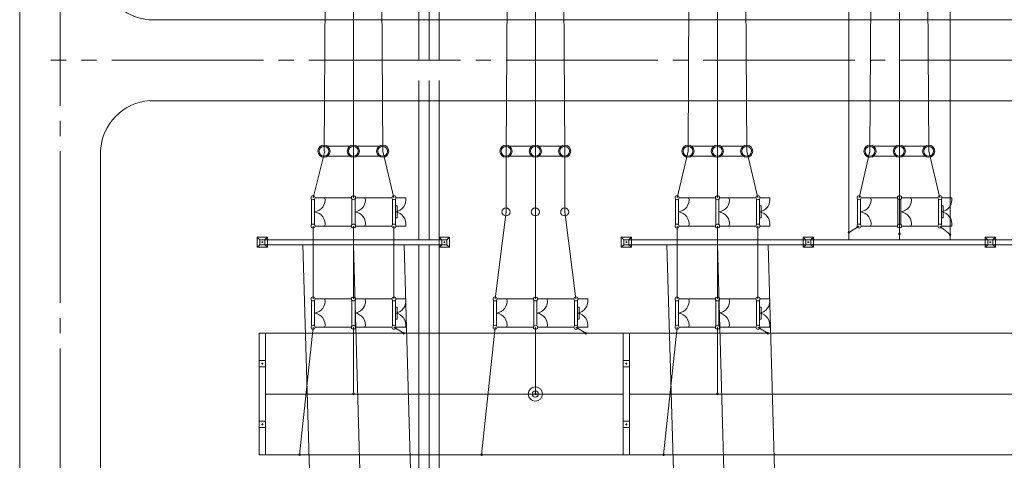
# Model space of a CAD drawing. Header units: millimetres. Extents: x 0 to 594, y 0 to 420.
# Tile 5 of 23: x 57 to 154, y 134 to 178. Entities that reach past the tile are written whole.
import ezdxf

# ---------------------------------------------------------------- set-up
doc = ezdxf.new("R2010")
doc.units = ezdxf.units.MM
for name, pattern in [('K5LT_AXLED', [19.5, 15, -1.5, 1.5, -1.5]), ('K5LT_DASHED', [6, 4, -2]), ('K5LT_THIN', [0])]:
    doc.linetypes.add(name, pattern=pattern)
doc.layers.add('лотки', color=7, linetype='Continuous')
doc.layers.add('ошиноска 110', color=2, linetype='Continuous', true_color=0xffff00)

# ---------------------------------------------------------------- blocks, each defined once
blk = doc.blocks.new('U155')
at = {"color": 4, "linetype": 'K5LT_THIN', "lineweight": 9, "true_color": 0x00ffff}
for p, q in [((80.465, 134.977), (80.465, 146.977)), ((81.065, 146.977), (80.465, 146.977)), ((81.065, 146.977), (81.065, 134.977)), ((80.465, 143.677), (80.465, 144.277)), ((80.465, 144.277), (81.065, 144.277)), ((81.065, 144.277), (81.065, 143.677)), ((81.065, 143.677), (80.465, 143.677)), ((80.835, 143.977), (80.695, 143.977)), ((80.765, 144.047), (80.765, 143.907)), ((80.465, 137.677), (80.465, 138.277)), ((80.465, 138.277), (81.065, 138.277)), ((81.065, 137.677), (80.465, 137.677)), ((80.835, 137.977), (80.695, 137.977)), ((80.765, 138.047), (80.765, 137.907)), ((81.065, 138.277), (81.065, 137.677)), ((81.065, 134.977), (80.465, 134.977))]:
    blk.add_line(p, q, dxfattribs=at)
blk = doc.blocks.new('U156')
at = {"color": 4, "linetype": 'K5LT_THIN', "lineweight": 9, "true_color": 0x00ffff}
for p, q in [((116.465, 134.977), (116.465, 146.977)), ((117.065, 146.977), (116.465, 146.977)), ((117.065, 146.977), (117.065, 134.977)), ((116.465, 143.677), (116.465, 144.277)), ((116.465, 144.277), (117.065, 144.277)), ((117.065, 144.277), (117.065, 143.677)), ((117.065, 143.677), (116.465, 143.677)), ((116.835, 143.977), (116.695, 143.977)), ((116.765, 144.047), (116.765, 143.907)), ((116.465, 137.677), (116.465, 138.277)), ((116.465, 138.277), (117.065, 138.277)), ((117.065, 137.677), (116.465, 137.677)), ((116.835, 137.977), (116.695, 137.977)), ((116.765, 138.047), (116.765, 137.907)), ((117.065, 138.277), (117.065, 137.677)), ((117.065, 134.977), (116.465, 134.977))]:
    blk.add_line(p, q, dxfattribs=at)
blk = doc.blocks.new('U283')
at = {"color": 4, "linetype": 'K5LT_THIN', "lineweight": 9, "true_color": 0x00ffff}
for p, q in [((89.629, 160.248), (89.629, 157.706)), ((89.929, 157.713), (89.929, 160.242)), ((89.982, 160.377), (90.946, 160.377)), ((89.982, 157.577), (90.946, 157.577))]:
    blk.add_line(p, q, dxfattribs=at)
for centre, radius, start, end in [((89.782, 160.377), 0.2, 0, 180), ((89.782, 160.377), 0.2, 180, 0), ((89.765, 160.166), 1.2, 277.85501, 10.15125), ((89.765, 157.788), 1.2, 349.86716, 82.14499), ((89.782, 157.577), 0.2, 0, 180), ((89.782, 157.577), 0.2, 180, 0)]:
    blk.add_arc(centre, radius, start, end, dxfattribs=at)
blk = doc.blocks.new('U284')
at = {"color": 4, "linetype": 'K5LT_THIN', "lineweight": 9, "true_color": 0x00ffff}
for p, q in [((93.629, 160.248), (93.629, 157.706)), ((93.929, 157.713), (93.929, 160.242)), ((93.982, 160.377), (94.946, 160.377)), ((93.929, 159.577), (94.099, 159.577)), ((94.099, 159.577), (94.099, 158.377)), ((94.099, 158.377), (93.929, 158.377)), ((93.982, 157.577), (94.946, 157.577))]:
    blk.add_line(p, q, dxfattribs=at)
for centre, radius, start, end in [((93.782, 160.377), 0.2, 0, 180), ((93.782, 160.377), 0.2, 180, 0), ((93.765, 160.166), 1.2, 277.85501, 10.15125), ((93.765, 157.788), 1.2, 349.86716, 82.14499), ((93.782, 157.577), 0.2, 0, 180), ((93.782, 157.577), 0.2, 180, 0)]:
    blk.add_arc(centre, radius, start, end, dxfattribs=at)
blk = doc.blocks.new('U285')
at = {"color": 4, "linetype": 'K5LT_THIN', "lineweight": 9, "true_color": 0x00ffff}
for p, q in [((85.629, 160.248), (85.629, 157.706)), ((85.929, 157.713), (85.929, 160.242)), ((85.982, 160.377), (86.946, 160.377)), ((85.982, 157.577), (86.946, 157.577))]:
    blk.add_line(p, q, dxfattribs=at)
for centre, radius, start, end in [((85.782, 160.377), 0.2, 0, 180), ((85.782, 160.377), 0.2, 180, 0), ((85.765, 160.166), 1.2, 277.85501, 10.15125), ((85.765, 157.788), 1.2, 349.86716, 82.14499), ((85.782, 157.577), 0.2, 0, 180), ((85.782, 157.577), 0.2, 180, 0)]:
    blk.add_arc(centre, radius, start, end, dxfattribs=at)
blk = doc.blocks.new('U286')
at = {"color": 4, "linetype": 'K5LT_THIN', "lineweight": 9, "true_color": 0x00ffff}
for p, q in [((125.629, 160.248), (125.629, 157.706)), ((125.929, 157.713), (125.929, 160.242)), ((125.982, 160.377), (126.946, 160.377)), ((125.982, 157.577), (126.946, 157.577))]:
    blk.add_line(p, q, dxfattribs=at)
for centre, radius, start, end in [((125.782, 160.377), 0.2, 0, 180), ((125.782, 160.377), 0.2, 180, 0), ((125.765, 160.166), 1.2, 277.85501, 10.15125), ((125.765, 157.788), 1.2, 349.86716, 82.14499), ((125.782, 157.577), 0.2, 0, 180), ((125.782, 157.577), 0.2, 180, 0)]:
    blk.add_arc(centre, radius, start, end, dxfattribs=at)
blk = doc.blocks.new('U287')
at = {"color": 4, "linetype": 'K5LT_THIN', "lineweight": 9, "true_color": 0x00ffff}
for p, q in [((129.629, 160.248), (129.629, 157.706)), ((129.929, 157.713), (129.929, 160.242)), ((129.982, 160.377), (130.946, 160.377)), ((129.929, 159.577), (130.099, 159.577)), ((130.099, 159.577), (130.099, 158.377)), ((130.099, 158.377), (129.929, 158.377)), ((129.982, 157.577), (130.946, 157.577))]:
    blk.add_line(p, q, dxfattribs=at)
for centre, radius, start, end in [((129.782, 160.377), 0.2, 0, 180), ((129.782, 160.377), 0.2, 180, 0), ((129.765, 160.166), 1.2, 277.85501, 10.15125), ((129.765, 157.788), 1.2, 349.86716, 82.14499), ((129.782, 157.577), 0.2, 0, 180), ((129.782, 157.577), 0.2, 180, 0)]:
    blk.add_arc(centre, radius, start, end, dxfattribs=at)
blk = doc.blocks.new('U288')
at = {"color": 4, "linetype": 'K5LT_THIN', "lineweight": 9, "true_color": 0x00ffff}
for p, q in [((121.629, 160.248), (121.629, 157.706)), ((121.929, 157.713), (121.929, 160.242)), ((121.982, 160.377), (122.946, 160.377)), ((121.982, 157.577), (122.946, 157.577))]:
    blk.add_line(p, q, dxfattribs=at)
for centre, radius, start, end in [((121.782, 160.377), 0.2, 0, 180), ((121.782, 160.377), 0.2, 180, 0), ((121.765, 160.166), 1.2, 277.85501, 10.15125), ((121.765, 157.788), 1.2, 349.86716, 82.14499), ((121.782, 157.577), 0.2, 0, 180), ((121.782, 157.577), 0.2, 180, 0)]:
    blk.add_arc(centre, radius, start, end, dxfattribs=at)
blk = doc.blocks.new('U289')
at = {"color": 4, "linetype": 'K5LT_THIN', "lineweight": 9, "true_color": 0x00ffff}
for p, q in [((143.629, 160.248), (143.629, 157.706)), ((143.929, 157.713), (143.929, 160.242)), ((143.982, 160.377), (144.946, 160.377)), ((143.982, 157.577), (144.946, 157.577))]:
    blk.add_line(p, q, dxfattribs=at)
for centre, radius, start, end in [((143.782, 160.377), 0.2, 0, 180), ((143.782, 160.377), 0.2, 180, 0), ((143.765, 160.166), 1.2, 277.85501, 10.15125), ((143.765, 157.788), 1.2, 349.86716, 82.14499), ((143.782, 157.577), 0.2, 0, 180), ((143.782, 157.577), 0.2, 180, 0)]:
    blk.add_arc(centre, radius, start, end, dxfattribs=at)
blk = doc.blocks.new('U290')
at = {"color": 4, "linetype": 'K5LT_THIN', "lineweight": 9, "true_color": 0x00ffff}
for p, q in [((147.629, 160.248), (147.629, 157.706)), ((147.929, 157.713), (147.929, 160.242)), ((147.982, 160.377), (148.946, 160.377)), ((147.929, 159.577), (148.099, 159.577)), ((148.099, 159.577), (148.099, 158.377)), ((148.099, 158.377), (147.929, 158.377)), ((147.982, 157.577), (148.946, 157.577))]:
    blk.add_line(p, q, dxfattribs=at)
for centre, radius, start, end in [((147.782, 160.377), 0.2, 0, 180), ((147.782, 160.377), 0.2, 180, 0), ((147.765, 160.166), 1.2, 277.85501, 10.15125), ((147.765, 157.788), 1.2, 349.86716, 82.14499), ((147.782, 157.577), 0.2, 0, 180), ((147.782, 157.577), 0.2, 180, 0)]:
    blk.add_arc(centre, radius, start, end, dxfattribs=at)
blk = doc.blocks.new('U291')
at = {"color": 4, "linetype": 'K5LT_THIN', "lineweight": 9, "true_color": 0x00ffff}
for p, q in [((139.629, 160.248), (139.629, 157.706)), ((139.929, 157.713), (139.929, 160.242)), ((139.982, 160.377), (140.946, 160.377)), ((139.982, 157.577), (140.946, 157.577))]:
    blk.add_line(p, q, dxfattribs=at)
for centre, radius, start, end in [((139.782, 160.377), 0.2, 0, 180), ((139.782, 160.377), 0.2, 180, 0), ((139.765, 160.166), 1.2, 277.85501, 10.15125), ((139.765, 157.788), 1.2, 349.86716, 82.14499), ((139.782, 157.577), 0.2, 0, 180), ((139.782, 157.577), 0.2, 180, 0)]:
    blk.add_arc(centre, radius, start, end, dxfattribs=at)
blk = doc.blocks.new('U292')
at = {"color": 4, "linetype": 'K5LT_THIN', "lineweight": 9, "true_color": 0x00ffff}
for p, q in [((89.629, 150.248), (89.629, 147.706)), ((89.929, 147.713), (89.929, 150.242)), ((89.982, 150.377), (90.946, 150.377)), ((89.982, 147.577), (90.946, 147.577))]:
    blk.add_line(p, q, dxfattribs=at)
for centre, radius, start, end in [((89.782, 150.377), 0.2, 0, 180), ((89.782, 150.377), 0.2, 180, 0), ((89.765, 150.166), 1.2, 277.85501, 10.15125), ((89.765, 147.788), 1.2, 349.86716, 82.14499), ((89.782, 147.577), 0.2, 0, 180), ((89.782, 147.577), 0.2, 180, 0)]:
    blk.add_arc(centre, radius, start, end, dxfattribs=at)
blk = doc.blocks.new('U293')
at = {"color": 4, "linetype": 'K5LT_THIN', "lineweight": 9, "true_color": 0x00ffff}
for p, q in [((93.629, 150.248), (93.629, 147.706)), ((93.929, 147.713), (93.929, 150.242)), ((93.982, 150.377), (94.946, 150.377)), ((93.929, 149.577), (94.099, 149.577)), ((94.099, 149.577), (94.099, 148.377)), ((94.099, 148.377), (93.929, 148.377)), ((93.982, 147.577), (94.946, 147.577))]:
    blk.add_line(p, q, dxfattribs=at)
for centre, radius, start, end in [((93.782, 150.377), 0.2, 0, 180), ((93.782, 150.377), 0.2, 180, 0), ((93.765, 150.166), 1.2, 277.85501, 10.15125), ((93.765, 147.788), 1.2, 349.86716, 82.14499), ((93.782, 147.577), 0.2, 0, 180), ((93.782, 147.577), 0.2, 180, 0)]:
    blk.add_arc(centre, radius, start, end, dxfattribs=at)
blk = doc.blocks.new('U294')
at = {"color": 4, "linetype": 'K5LT_THIN', "lineweight": 9, "true_color": 0x00ffff}
for p, q in [((85.629, 150.248), (85.629, 147.706)), ((85.929, 147.713), (85.929, 150.242)), ((85.982, 150.377), (86.946, 150.377)), ((85.982, 147.577), (86.946, 147.577))]:
    blk.add_line(p, q, dxfattribs=at)
for centre, radius, start, end in [((85.782, 150.377), 0.2, 0, 180), ((85.782, 150.377), 0.2, 180, 0), ((85.765, 150.166), 1.2, 277.85501, 10.15125), ((85.765, 147.788), 1.2, 349.86716, 82.14499), ((85.782, 147.577), 0.2, 0, 180), ((85.782, 147.577), 0.2, 180, 0)]:
    blk.add_arc(centre, radius, start, end, dxfattribs=at)
blk = doc.blocks.new('U295')
at = {"color": 4, "linetype": 'K5LT_THIN', "lineweight": 9, "true_color": 0x00ffff}
for p, q in [((107.629, 150.248), (107.629, 147.706)), ((107.929, 147.713), (107.929, 150.242)), ((107.982, 150.377), (108.946, 150.377)), ((107.982, 147.577), (108.946, 147.577))]:
    blk.add_line(p, q, dxfattribs=at)
for centre, radius, start, end in [((107.782, 150.377), 0.2, 0, 180), ((107.782, 150.377), 0.2, 180, 0), ((107.765, 150.166), 1.2, 277.85501, 10.15125), ((107.765, 147.788), 1.2, 349.86716, 82.14499), ((107.782, 147.577), 0.2, 0, 180), ((107.782, 147.577), 0.2, 180, 0)]:
    blk.add_arc(centre, radius, start, end, dxfattribs=at)
blk = doc.blocks.new('U296')
at = {"color": 4, "linetype": 'K5LT_THIN', "lineweight": 9, "true_color": 0x00ffff}
for p, q in [((111.629, 150.248), (111.629, 147.706)), ((111.929, 147.713), (111.929, 150.242)), ((111.982, 150.377), (112.946, 150.377)), ((111.929, 149.577), (112.099, 149.577)), ((112.099, 149.577), (112.099, 148.377)), ((112.099, 148.377), (111.929, 148.377)), ((111.982, 147.577), (112.946, 147.577))]:
    blk.add_line(p, q, dxfattribs=at)
for centre, radius, start, end in [((111.782, 150.377), 0.2, 0, 180), ((111.782, 150.377), 0.2, 180, 0), ((111.765, 150.166), 1.2, 277.85501, 10.15125), ((111.765, 147.788), 1.2, 349.86716, 82.14499), ((111.782, 147.577), 0.2, 0, 180), ((111.782, 147.577), 0.2, 180, 0)]:
    blk.add_arc(centre, radius, start, end, dxfattribs=at)
blk = doc.blocks.new('U297')
at = {"color": 4, "linetype": 'K5LT_THIN', "lineweight": 9, "true_color": 0x00ffff}
for p, q in [((103.629, 150.248), (103.629, 147.706)), ((103.929, 147.713), (103.929, 150.242)), ((103.982, 150.377), (104.946, 150.377)), ((103.982, 147.577), (104.946, 147.577))]:
    blk.add_line(p, q, dxfattribs=at)
for centre, radius, start, end in [((103.782, 150.377), 0.2, 0, 180), ((103.782, 150.377), 0.2, 180, 0), ((103.765, 150.166), 1.2, 277.85501, 10.15125), ((103.765, 147.788), 1.2, 349.86716, 82.14499), ((103.782, 147.577), 0.2, 0, 180), ((103.782, 147.577), 0.2, 180, 0)]:
    blk.add_arc(centre, radius, start, end, dxfattribs=at)
blk = doc.blocks.new('U298')
at = {"color": 4, "linetype": 'K5LT_THIN', "lineweight": 9, "true_color": 0x00ffff}
for p, q in [((125.629, 150.248), (125.629, 147.706)), ((125.929, 147.713), (125.929, 150.242)), ((125.982, 150.377), (126.946, 150.377)), ((125.982, 147.577), (126.946, 147.577))]:
    blk.add_line(p, q, dxfattribs=at)
for centre, radius, start, end in [((125.782, 150.377), 0.2, 0, 180), ((125.782, 150.377), 0.2, 180, 0), ((125.765, 150.166), 1.2, 277.85501, 10.15125), ((125.765, 147.788), 1.2, 349.86716, 82.14499), ((125.782, 147.577), 0.2, 0, 180), ((125.782, 147.577), 0.2, 180, 0)]:
    blk.add_arc(centre, radius, start, end, dxfattribs=at)
blk = doc.blocks.new('U299')
at = {"color": 4, "linetype": 'K5LT_THIN', "lineweight": 9, "true_color": 0x00ffff}
for p, q in [((129.629, 150.248), (129.629, 147.706)), ((129.929, 147.713), (129.929, 150.242)), ((129.982, 150.377), (130.946, 150.377)), ((129.929, 149.577), (130.099, 149.577)), ((130.099, 149.577), (130.099, 148.377)), ((130.099, 148.377), (129.929, 148.377)), ((129.982, 147.577), (130.946, 147.577))]:
    blk.add_line(p, q, dxfattribs=at)
for centre, radius, start, end in [((129.782, 150.377), 0.2, 0, 180), ((129.782, 150.377), 0.2, 180, 0), ((129.765, 150.166), 1.2, 277.85501, 10.15125), ((129.765, 147.788), 1.2, 349.86716, 82.14499), ((129.782, 147.577), 0.2, 0, 180), ((129.782, 147.577), 0.2, 180, 0)]:
    blk.add_arc(centre, radius, start, end, dxfattribs=at)
blk = doc.blocks.new('U300')
at = {"color": 4, "linetype": 'K5LT_THIN', "lineweight": 9, "true_color": 0x00ffff}
for p, q in [((121.629, 150.248), (121.629, 147.706)), ((121.929, 147.713), (121.929, 150.242)), ((121.982, 150.377), (122.946, 150.377)), ((121.982, 147.577), (122.946, 147.577))]:
    blk.add_line(p, q, dxfattribs=at)
for centre, radius, start, end in [((121.782, 150.377), 0.2, 0, 180), ((121.782, 150.377), 0.2, 180, 0), ((121.765, 150.166), 1.2, 277.85501, 10.15125), ((121.765, 147.788), 1.2, 349.86716, 82.14499), ((121.782, 147.577), 0.2, 0, 180), ((121.782, 147.577), 0.2, 180, 0)]:
    blk.add_arc(centre, radius, start, end, dxfattribs=at)
blk = doc.blocks.new('U321')
at = {"color": 4, "linetype": 'K5LT_THIN', "lineweight": 9, "true_color": 0x00ffff}
for p, q in [((152.515, 156.227), (152.265, 156.477)), ((152.515, 156.227), (152.265, 156.477)), ((153.265, 156.477), (152.265, 156.477)), ((152.265, 156.477), (152.265, 155.977)), ((153.265, 156.477), (152.265, 156.477)), ((152.265, 156.477), (152.265, 156.227)), ((152.265, 155.977), (152.265, 155.477)), ((170.515, 156.227), (152.515, 156.227)), ((153.015, 156.227), (152.515, 156.227)), ((152.515, 156.227), (152.515, 155.727)), ((153.015, 156.227), (152.515, 156.227)), ((152.515, 156.227), (152.515, 155.727)), ((152.835, 155.977), (152.695, 155.977)), ((152.835, 155.977), (152.695, 155.977)), ((152.765, 156.047), (152.765, 155.907)), ((152.765, 156.047), (152.765, 155.907)), ((153.015, 156.227), (153.265, 156.477)), ((153.015, 156.227), (153.265, 156.477)), ((153.015, 155.727), (153.015, 156.227)), ((153.015, 155.727), (153.015, 156.227)), ((153.265, 156.227), (153.265, 156.477)), ((153.265, 155.477), (153.265, 156.477)), ((170.515, 156.227), (170.265, 156.477)), ((171.265, 156.477), (170.265, 156.477)), ((170.265, 156.477), (170.265, 156.227)), ((170.515, 156.227), (170.265, 156.477)), ((170.515, 156.227), (170.265, 156.477)), ((171.265, 156.477), (170.265, 156.477)), ((170.265, 156.477), (170.265, 155.977)), ((171.265, 156.477), (170.265, 156.477)), ((170.265, 156.477), (170.265, 156.227)), ((170.515, 156.227), (170.265, 156.477)), ((170.515, 156.227), (170.265, 156.477)), ((171.265, 156.477), (170.265, 156.477)), ((170.265, 156.477), (170.265, 155.977)), ((171.265, 156.477), (170.265, 156.477)), ((170.265, 156.477), (170.265, 156.227)), ((170.265, 155.977), (170.265, 155.477)), ((170.265, 155.977), (170.265, 155.477)), ((171.015, 156.227), (170.515, 156.227)), ((170.515, 156.227), (170.515, 155.727)), ((171.015, 156.227), (170.515, 156.227)), ((170.515, 156.227), (170.515, 155.727)), ((171.015, 156.227), (170.515, 156.227)), ((170.515, 156.227), (170.515, 155.727)), ((171.015, 156.227), (170.515, 156.227)), ((170.515, 156.227), (170.515, 155.727)), ((171.015, 156.227), (170.515, 156.227)), ((170.515, 156.227), (170.515, 155.727)), ((170.835, 155.977), (170.695, 155.977)), ((170.835, 155.977), (170.695, 155.977)), ((170.835, 155.977), (170.695, 155.977)), ((170.835, 155.977), (170.695, 155.977)), ((170.835, 155.977), (170.695, 155.977)), ((170.765, 156.047), (170.765, 155.907)), ((170.765, 156.047), (170.765, 155.907)), ((170.765, 156.047), (170.765, 155.907)), ((170.765, 156.047), (170.765, 155.907)), ((170.765, 156.047), (170.765, 155.907)), ((171.015, 156.227), (171.265, 156.477)), ((171.015, 156.227), (171.265, 156.477)), ((171.015, 156.227), (171.265, 156.477)), ((171.015, 156.227), (171.265, 156.477)), ((171.015, 156.227), (171.265, 156.477)), ((171.015, 155.727), (171.015, 156.227)), ((171.015, 155.727), (171.015, 156.227)), ((171.015, 155.727), (171.015, 156.227)), ((171.015, 155.727), (171.015, 156.227)), ((171.015, 155.727), (171.015, 156.227)), ((171.265, 155.477), (171.265, 156.477)), ((171.265, 156.227), (171.265, 156.477)), ((171.265, 155.477), (171.265, 156.477)), ((171.265, 156.227), (171.265, 156.477)), ((171.265, 155.477), (171.265, 156.477)), ((152.515, 155.727), (152.265, 155.477)), ((152.515, 155.727), (152.265, 155.477)), ((152.265, 155.727), (152.265, 155.477)), ((152.265, 155.477), (153.265, 155.477)), ((152.515, 155.727), (170.515, 155.727)), ((152.515, 155.727), (153.015, 155.727)), ((152.515, 155.727), (153.015, 155.727)), ((153.015, 155.727), (153.265, 155.477)), ((153.015, 155.727), (153.265, 155.477)), ((153.265, 155.477), (153.265, 155.727)), ((170.515, 155.727), (170.265, 155.477)), ((170.265, 155.727), (170.265, 155.477)), ((170.515, 155.727), (170.265, 155.477)), ((170.515, 155.727), (170.265, 155.477)), ((170.265, 155.727), (170.265, 155.477)), ((170.515, 155.727), (170.265, 155.477)), ((170.515, 155.727), (170.265, 155.477)), ((170.265, 155.727), (170.265, 155.477)), ((170.265, 155.477), (171.265, 155.477)), ((170.265, 155.477), (171.265, 155.477)), ((170.265, 155.477), (171.265, 155.477)), ((170.265, 155.477), (171.265, 155.477)), ((170.265, 155.477), (171.265, 155.477)), ((170.515, 155.727), (171.015, 155.727)), ((170.515, 155.727), (171.015, 155.727)), ((170.515, 155.727), (171.015, 155.727)), ((170.515, 155.727), (171.015, 155.727)), ((170.515, 155.727), (171.015, 155.727)), ((171.015, 155.727), (171.265, 155.477)), ((171.015, 155.727), (171.265, 155.477)), ((171.015, 155.727), (171.265, 155.477)), ((171.015, 155.727), (171.265, 155.477)), ((171.015, 155.727), (171.265, 155.477)), ((171.265, 155.477), (171.265, 155.727)), ((171.265, 155.477), (171.265, 155.727))]:
    blk.add_line(p, q, dxfattribs=at)
blk = doc.blocks.new('U322')
at = {"color": 4, "linetype": 'K5LT_THIN', "lineweight": 9, "true_color": 0x00ffff}
for p, q in [((134.515, 156.227), (134.265, 156.477)), ((134.515, 156.227), (134.265, 156.477)), ((135.265, 156.477), (134.265, 156.477)), ((134.265, 156.477), (134.265, 155.977)), ((135.265, 156.477), (134.265, 156.477)), ((134.265, 156.477), (134.265, 156.227)), ((134.265, 155.977), (134.265, 155.477)), ((152.515, 156.227), (134.515, 156.227)), ((135.015, 156.227), (134.515, 156.227)), ((134.515, 156.227), (134.515, 155.727)), ((135.015, 156.227), (134.515, 156.227)), ((134.515, 156.227), (134.515, 155.727)), ((134.835, 155.977), (134.695, 155.977)), ((134.835, 155.977), (134.695, 155.977)), ((134.765, 156.047), (134.765, 155.907)), ((134.765, 156.047), (134.765, 155.907)), ((135.015, 156.227), (135.265, 156.477)), ((135.015, 156.227), (135.265, 156.477)), ((135.015, 155.727), (135.015, 156.227)), ((135.015, 155.727), (135.015, 156.227)), ((135.265, 156.227), (135.265, 156.477)), ((135.265, 155.477), (135.265, 156.477)), ((152.515, 156.227), (152.265, 156.477)), ((153.265, 156.477), (152.265, 156.477)), ((152.265, 156.477), (152.265, 156.227)), ((152.515, 156.227), (152.265, 156.477)), ((152.515, 156.227), (152.265, 156.477)), ((153.265, 156.477), (152.265, 156.477)), ((152.265, 156.477), (152.265, 155.977)), ((153.265, 156.477), (152.265, 156.477)), ((152.265, 156.477), (152.265, 156.227)), ((152.515, 156.227), (152.265, 156.477)), ((152.515, 156.227), (152.265, 156.477)), ((153.265, 156.477), (152.265, 156.477)), ((152.265, 156.477), (152.265, 155.977)), ((153.265, 156.477), (152.265, 156.477)), ((152.265, 156.477), (152.265, 156.227)), ((152.265, 155.977), (152.265, 155.477)), ((152.265, 155.977), (152.265, 155.477)), ((153.015, 156.227), (152.515, 156.227)), ((152.515, 156.227), (152.515, 155.727)), ((153.015, 156.227), (152.515, 156.227)), ((152.515, 156.227), (152.515, 155.727)), ((153.015, 156.227), (152.515, 156.227)), ((152.515, 156.227), (152.515, 155.727)), ((153.015, 156.227), (152.515, 156.227)), ((152.515, 156.227), (152.515, 155.727)), ((153.015, 156.227), (152.515, 156.227)), ((152.515, 156.227), (152.515, 155.727)), ((152.835, 155.977), (152.695, 155.977)), ((152.835, 155.977), (152.695, 155.977)), ((152.835, 155.977), (152.695, 155.977)), ((152.835, 155.977), (152.695, 155.977)), ((152.835, 155.977), (152.695, 155.977)), ((152.765, 156.047), (152.765, 155.907)), ((152.765, 156.047), (152.765, 155.907)), ((152.765, 156.047), (152.765, 155.907)), ((152.765, 156.047), (152.765, 155.907)), ((152.765, 156.047), (152.765, 155.907)), ((153.015, 156.227), (153.265, 156.477)), ((153.015, 156.227), (153.265, 156.477)), ((153.015, 156.227), (153.265, 156.477)), ((153.015, 156.227), (153.265, 156.477)), ((153.015, 156.227), (153.265, 156.477)), ((153.015, 155.727), (153.015, 156.227)), ((153.015, 155.727), (153.015, 156.227)), ((153.015, 155.727), (153.015, 156.227)), ((153.015, 155.727), (153.015, 156.227)), ((153.015, 155.727), (153.015, 156.227)), ((153.265, 155.477), (153.265, 156.477)), ((153.265, 156.227), (153.265, 156.477)), ((153.265, 155.477), (153.265, 156.477)), ((153.265, 156.227), (153.265, 156.477)), ((153.265, 155.477), (153.265, 156.477)), ((134.515, 155.727), (134.265, 155.477)), ((134.515, 155.727), (134.265, 155.477)), ((134.265, 155.727), (134.265, 155.477)), ((134.265, 155.477), (135.265, 155.477)), ((134.515, 155.727), (152.515, 155.727)), ((134.515, 155.727), (135.015, 155.727)), ((134.515, 155.727), (135.015, 155.727)), ((135.015, 155.727), (135.265, 155.477)), ((135.015, 155.727), (135.265, 155.477)), ((135.265, 155.477), (135.265, 155.727)), ((152.515, 155.727), (152.265, 155.477)), ((152.265, 155.727), (152.265, 155.477)), ((152.515, 155.727), (152.265, 155.477)), ((152.515, 155.727), (152.265, 155.477)), ((152.265, 155.727), (152.265, 155.477)), ((152.515, 155.727), (152.265, 155.477)), ((152.515, 155.727), (152.265, 155.477)), ((152.265, 155.727), (152.265, 155.477)), ((152.265, 155.477), (153.265, 155.477)), ((152.265, 155.477), (153.265, 155.477)), ((152.265, 155.477), (153.265, 155.477)), ((152.265, 155.477), (153.265, 155.477)), ((152.265, 155.477), (153.265, 155.477)), ((152.515, 155.727), (153.015, 155.727)), ((152.515, 155.727), (153.015, 155.727)), ((152.515, 155.727), (153.015, 155.727)), ((152.515, 155.727), (153.015, 155.727)), ((152.515, 155.727), (153.015, 155.727)), ((153.015, 155.727), (153.265, 155.477)), ((153.015, 155.727), (153.265, 155.477)), ((153.015, 155.727), (153.265, 155.477)), ((153.015, 155.727), (153.265, 155.477)), ((153.015, 155.727), (153.265, 155.477)), ((153.265, 155.477), (153.265, 155.727)), ((153.265, 155.477), (153.265, 155.727))]:
    blk.add_line(p, q, dxfattribs=at)
blk = doc.blocks.new('U323')
at = {"color": 4, "linetype": 'K5LT_THIN', "lineweight": 9, "true_color": 0x00ffff}
for p, q in [((116.515, 156.227), (116.265, 156.477)), ((116.515, 156.227), (116.265, 156.477)), ((117.265, 156.477), (116.265, 156.477)), ((116.265, 156.477), (116.265, 155.977)), ((117.265, 156.477), (116.265, 156.477)), ((116.265, 156.477), (116.265, 156.227)), ((116.265, 155.977), (116.265, 155.477)), ((134.515, 156.227), (116.515, 156.227)), ((117.015, 156.227), (116.515, 156.227)), ((116.515, 156.227), (116.515, 155.727)), ((117.015, 156.227), (116.515, 156.227)), ((116.515, 156.227), (116.515, 155.727)), ((116.835, 155.977), (116.695, 155.977)), ((116.835, 155.977), (116.695, 155.977)), ((116.765, 156.047), (116.765, 155.907)), ((116.765, 156.047), (116.765, 155.907)), ((117.015, 156.227), (117.265, 156.477)), ((117.015, 156.227), (117.265, 156.477)), ((117.015, 155.727), (117.015, 156.227)), ((117.015, 155.727), (117.015, 156.227)), ((117.265, 156.227), (117.265, 156.477)), ((117.265, 155.477), (117.265, 156.477)), ((134.515, 156.227), (134.265, 156.477)), ((135.265, 156.477), (134.265, 156.477)), ((134.265, 156.477), (134.265, 156.227)), ((134.515, 156.227), (134.265, 156.477)), ((134.515, 156.227), (134.265, 156.477)), ((135.265, 156.477), (134.265, 156.477)), ((134.265, 156.477), (134.265, 155.977)), ((135.265, 156.477), (134.265, 156.477)), ((134.265, 156.477), (134.265, 156.227)), ((134.515, 156.227), (134.265, 156.477)), ((134.515, 156.227), (134.265, 156.477)), ((135.265, 156.477), (134.265, 156.477)), ((134.265, 156.477), (134.265, 155.977)), ((135.265, 156.477), (134.265, 156.477)), ((134.265, 156.477), (134.265, 156.227)), ((134.265, 155.977), (134.265, 155.477)), ((134.265, 155.977), (134.265, 155.477)), ((135.015, 156.227), (134.515, 156.227)), ((134.515, 156.227), (134.515, 155.727)), ((135.015, 156.227), (134.515, 156.227)), ((134.515, 156.227), (134.515, 155.727)), ((135.015, 156.227), (134.515, 156.227)), ((134.515, 156.227), (134.515, 155.727)), ((135.015, 156.227), (134.515, 156.227)), ((134.515, 156.227), (134.515, 155.727)), ((135.015, 156.227), (134.515, 156.227)), ((134.515, 156.227), (134.515, 155.727)), ((134.835, 155.977), (134.695, 155.977)), ((134.835, 155.977), (134.695, 155.977)), ((134.835, 155.977), (134.695, 155.977)), ((134.835, 155.977), (134.695, 155.977)), ((134.835, 155.977), (134.695, 155.977)), ((134.765, 156.047), (134.765, 155.907)), ((134.765, 156.047), (134.765, 155.907)), ((134.765, 156.047), (134.765, 155.907)), ((134.765, 156.047), (134.765, 155.907)), ((134.765, 156.047), (134.765, 155.907)), ((135.015, 156.227), (135.265, 156.477)), ((135.015, 156.227), (135.265, 156.477)), ((135.015, 156.227), (135.265, 156.477)), ((135.015, 156.227), (135.265, 156.477)), ((135.015, 156.227), (135.265, 156.477)), ((135.015, 155.727), (135.015, 156.227)), ((135.015, 155.727), (135.015, 156.227)), ((135.015, 155.727), (135.015, 156.227)), ((135.015, 155.727), (135.015, 156.227)), ((135.015, 155.727), (135.015, 156.227)), ((135.265, 155.477), (135.265, 156.477)), ((135.265, 156.227), (135.265, 156.477)), ((135.265, 155.477), (135.265, 156.477)), ((135.265, 156.227), (135.265, 156.477)), ((135.265, 155.477), (135.265, 156.477)), ((116.515, 155.727), (116.265, 155.477)), ((116.515, 155.727), (116.265, 155.477)), ((116.265, 155.727), (116.265, 155.477)), ((116.265, 155.477), (117.265, 155.477)), ((116.515, 155.727), (134.515, 155.727)), ((116.515, 155.727), (117.015, 155.727)), ((116.515, 155.727), (117.015, 155.727)), ((117.015, 155.727), (117.265, 155.477)), ((117.015, 155.727), (117.265, 155.477)), ((117.265, 155.477), (117.265, 155.727)), ((134.515, 155.727), (134.265, 155.477)), ((134.265, 155.727), (134.265, 155.477)), ((134.515, 155.727), (134.265, 155.477)), ((134.515, 155.727), (134.265, 155.477)), ((134.265, 155.727), (134.265, 155.477)), ((134.515, 155.727), (134.265, 155.477)), ((134.515, 155.727), (134.265, 155.477)), ((134.265, 155.727), (134.265, 155.477)), ((134.265, 155.477), (135.265, 155.477)), ((134.265, 155.477), (135.265, 155.477)), ((134.265, 155.477), (135.265, 155.477)), ((134.265, 155.477), (135.265, 155.477)), ((134.265, 155.477), (135.265, 155.477)), ((134.515, 155.727), (135.015, 155.727)), ((134.515, 155.727), (135.015, 155.727)), ((134.515, 155.727), (135.015, 155.727)), ((134.515, 155.727), (135.015, 155.727)), ((134.515, 155.727), (135.015, 155.727)), ((135.015, 155.727), (135.265, 155.477)), ((135.015, 155.727), (135.265, 155.477)), ((135.015, 155.727), (135.265, 155.477)), ((135.015, 155.727), (135.265, 155.477)), ((135.015, 155.727), (135.265, 155.477)), ((135.265, 155.477), (135.265, 155.727)), ((135.265, 155.477), (135.265, 155.727))]:
    blk.add_line(p, q, dxfattribs=at)
blk = doc.blocks.new('U324')
at = {"color": 4, "linetype": 'K5LT_THIN', "lineweight": 9, "true_color": 0x00ffff}
for p, q in [((80.515, 156.227), (80.265, 156.477)), ((80.515, 156.227), (80.265, 156.477)), ((81.265, 156.477), (80.265, 156.477)), ((80.265, 156.477), (80.265, 155.977)), ((81.265, 156.477), (80.265, 156.477)), ((80.265, 156.477), (80.265, 156.227)), ((80.265, 155.977), (80.265, 155.477)), ((98.515, 156.227), (80.515, 156.227)), ((81.015, 156.227), (80.515, 156.227)), ((80.515, 156.227), (80.515, 155.727)), ((81.015, 156.227), (80.515, 156.227)), ((80.515, 156.227), (80.515, 155.727)), ((80.835, 155.977), (80.695, 155.977)), ((80.835, 155.977), (80.695, 155.977)), ((80.765, 156.047), (80.765, 155.907)), ((80.765, 156.047), (80.765, 155.907)), ((81.015, 156.227), (81.265, 156.477)), ((81.015, 156.227), (81.265, 156.477)), ((81.015, 155.727), (81.015, 156.227)), ((81.015, 155.727), (81.015, 156.227)), ((81.265, 156.227), (81.265, 156.477)), ((81.265, 155.477), (81.265, 156.477)), ((98.515, 156.227), (98.265, 156.477)), ((99.265, 156.477), (98.265, 156.477)), ((98.265, 156.477), (98.265, 156.227)), ((98.515, 156.227), (98.265, 156.477)), ((98.515, 156.227), (98.265, 156.477)), ((99.265, 156.477), (98.265, 156.477)), ((98.265, 156.477), (98.265, 155.977)), ((99.265, 156.477), (98.265, 156.477)), ((98.265, 156.477), (98.265, 156.227)), ((98.515, 156.227), (98.265, 156.477)), ((98.515, 156.227), (98.265, 156.477)), ((99.265, 156.477), (98.265, 156.477)), ((98.265, 156.477), (98.265, 155.977)), ((99.265, 156.477), (98.265, 156.477)), ((98.265, 156.477), (98.265, 156.227)), ((98.265, 155.977), (98.265, 155.477)), ((98.265, 155.977), (98.265, 155.477)), ((99.015, 156.227), (98.515, 156.227)), ((98.515, 156.227), (98.515, 155.727)), ((99.015, 156.227), (98.515, 156.227)), ((98.515, 156.227), (98.515, 155.727)), ((99.015, 156.227), (98.515, 156.227)), ((98.515, 156.227), (98.515, 155.727)), ((99.015, 156.227), (98.515, 156.227)), ((98.515, 156.227), (98.515, 155.727)), ((99.015, 156.227), (98.515, 156.227)), ((98.515, 156.227), (98.515, 155.727)), ((98.835, 155.977), (98.695, 155.977)), ((98.835, 155.977), (98.695, 155.977)), ((98.835, 155.977), (98.695, 155.977)), ((98.835, 155.977), (98.695, 155.977)), ((98.835, 155.977), (98.695, 155.977)), ((98.765, 156.047), (98.765, 155.907)), ((98.765, 156.047), (98.765, 155.907)), ((98.765, 156.047), (98.765, 155.907)), ((98.765, 156.047), (98.765, 155.907)), ((98.765, 156.047), (98.765, 155.907)), ((99.015, 156.227), (99.265, 156.477)), ((99.015, 156.227), (99.265, 156.477)), ((99.015, 156.227), (99.265, 156.477)), ((99.015, 156.227), (99.265, 156.477)), ((99.015, 156.227), (99.265, 156.477)), ((99.015, 155.727), (99.015, 156.227)), ((99.015, 155.727), (99.015, 156.227)), ((99.015, 155.727), (99.015, 156.227)), ((99.015, 155.727), (99.015, 156.227)), ((99.015, 155.727), (99.015, 156.227)), ((99.265, 155.477), (99.265, 156.477)), ((99.265, 156.227), (99.265, 156.477)), ((99.265, 155.477), (99.265, 156.477)), ((99.265, 156.227), (99.265, 156.477)), ((99.265, 155.477), (99.265, 156.477)), ((80.515, 155.727), (80.265, 155.477)), ((80.515, 155.727), (80.265, 155.477)), ((80.265, 155.727), (80.265, 155.477)), ((80.265, 155.477), (81.265, 155.477)), ((80.515, 155.727), (98.515, 155.727)), ((80.515, 155.727), (81.015, 155.727)), ((80.515, 155.727), (81.015, 155.727)), ((81.015, 155.727), (81.265, 155.477)), ((81.015, 155.727), (81.265, 155.477)), ((81.265, 155.477), (81.265, 155.727)), ((98.515, 155.727), (98.265, 155.477)), ((98.265, 155.727), (98.265, 155.477)), ((98.515, 155.727), (98.265, 155.477)), ((98.515, 155.727), (98.265, 155.477)), ((98.265, 155.727), (98.265, 155.477)), ((98.515, 155.727), (98.265, 155.477)), ((98.515, 155.727), (98.265, 155.477)), ((98.265, 155.727), (98.265, 155.477)), ((98.265, 155.477), (99.265, 155.477)), ((98.265, 155.477), (99.265, 155.477)), ((98.265, 155.477), (99.265, 155.477)), ((98.265, 155.477), (99.265, 155.477)), ((98.265, 155.477), (99.265, 155.477)), ((98.515, 155.727), (99.015, 155.727)), ((98.515, 155.727), (99.015, 155.727)), ((98.515, 155.727), (99.015, 155.727)), ((98.515, 155.727), (99.015, 155.727)), ((98.515, 155.727), (99.015, 155.727)), ((99.015, 155.727), (99.265, 155.477)), ((99.015, 155.727), (99.265, 155.477)), ((99.015, 155.727), (99.265, 155.477)), ((99.015, 155.727), (99.265, 155.477)), ((99.015, 155.727), (99.265, 155.477)), ((99.265, 155.477), (99.265, 155.727)), ((99.265, 155.477), (99.265, 155.727))]:
    blk.add_line(p, q, dxfattribs=at)

msp = doc.modelspace()

# ---------------------------------------------------------------- linework, layer by layer
at = {"color": 4, "linetype": 'K5LT_THIN', "lineweight": 9, "true_color": 0x00ffff}
for p, q in [((56.764754, 107.976997), (56.764754, 283.740496)), ((241.885562, 177.976997), (69.540294, 177.976997)), ((241.885562, 169.953474), (69.634362, 169.953474)), ((64.764754, 165.001582), (64.764754, 123.597625)), ((89.41015, 165.460997), (87.218762, 165.460997)), ((90.119358, 165.460997), (92.317358, 165.460997)), ((107.41015, 165.460997), (105.218762, 165.460997)), ((108.119358, 165.460997), (110.317358, 165.460997)), ((125.41015, 165.460997), (123.218762, 165.460997)), ((126.119358, 165.460997), (128.317358, 165.460997)), ((143.41015, 165.460997), (141.218762, 165.460997)), ((144.119358, 165.460997), (146.317358, 165.460997)), ((89.41015, 164.492997), (87.218762, 164.492997)), ((92.316362, 164.492997), (90.119358, 164.492997)), ((107.41015, 164.492997), (105.218762, 164.492997)), ((110.316362, 164.492997), (108.119358, 164.492997)), ((125.41015, 164.492997), (123.218762, 164.492997)), ((128.316362, 164.492997), (126.119358, 164.492997)), ((143.41015, 164.492997), (141.218762, 164.492997)), ((146.316362, 164.492997), (144.119358, 164.492997)), ((86.945969, 160.377235), (89.581724, 160.377235)), ((90.945969, 160.377235), (93.581724, 160.377235)), ((122.945969, 160.377235), (125.581724, 160.377235)), ((126.945969, 160.377235), (129.581724, 160.377235)), ((140.945969, 160.377235), (143.581724, 160.377235)), ((144.945969, 160.377235), (147.581724, 160.377235)), ((86.946037, 157.577235), (89.581724, 157.577235)), ((90.946037, 157.577235), (93.581724, 157.577235)), ((122.946037, 157.577235), (125.581724, 157.577235)), ((126.946037, 157.577235), (129.581724, 157.577235)), ((140.946037, 157.577235), (143.581724, 157.577235)), ((144.946037, 157.577235), (147.581724, 157.577235)), ((86.945969, 150.377235), (89.581724, 150.377235)), ((90.945969, 150.377235), (93.581724, 150.377235)), ((104.945969, 150.377235), (107.581724, 150.377235)), ((108.945969, 150.377235), (111.581724, 150.377235)), ((122.945969, 150.377235), (125.581724, 150.377235)), ((126.945969, 150.377235), (129.581724, 150.377235)), ((86.946037, 147.577235), (89.581724, 147.577235)), ((90.946037, 147.577235), (93.581724, 147.577235)), ((104.946037, 147.577235), (107.581724, 147.577235)), ((108.946037, 147.577235), (111.581724, 147.577235)), ((122.946037, 147.577235), (125.581724, 147.577235)), ((126.946037, 147.577235), (129.581724, 147.577235))]:
    msp.add_line(p, q, dxfattribs=at)
at = {"color": 2, "linetype": 'K5LT_AXLED', "lineweight": 9, "true_color": 0xffff00}
for p, q in [((60.764754, 110.978065), (60.764754, 283.346245)), ((256.369704, 173.976997), (59.850941, 173.976997))]:
    msp.add_line(p, q, dxfattribs=at)
at = {"color": 4, "linetype": 'K5LT_THIN', "lineweight": 9, "true_color": 0x00ffff}
for centre, radius in [((86.864158, 164.976997), 0.6), ((89.764754, 164.976997), 0.6), ((92.670966, 164.976997), 0.6), ((104.864158, 164.976997), 0.6), ((107.764754, 164.976997), 0.6), ((110.670966, 164.976997), 0.6), ((122.864158, 164.976997), 0.6), ((125.764754, 164.976997), 0.6), ((128.670966, 164.976997), 0.6), ((140.864158, 164.976997), 0.6), ((143.764754, 164.976997), 0.6), ((146.670966, 164.976997), 0.6), ((86.864158, 164.976997), 0.484), ((89.764754, 164.976997), 0.484), ((92.670966, 164.976997), 0.484), ((104.864158, 164.976997), 0.484), ((107.764754, 164.976997), 0.484), ((110.670966, 164.976997), 0.484), ((122.864158, 164.976997), 0.484), ((125.764754, 164.976997), 0.484), ((128.670966, 164.976997), 0.484), ((140.864158, 164.976997), 0.484), ((143.764754, 164.976997), 0.484), ((146.670966, 164.976997), 0.484), ((104.864158, 158.976997), 0.4), ((107.764754, 158.976997), 0.4), ((110.670966, 158.976997), 0.4), ((107.764754, 140.976997), 0.7), ((107.764754, 140.976997), 0.301728)]:
    msp.add_circle(centre, radius, dxfattribs=at)
for centre, start, end in [((69.971657, 183.177852), 182.47913952, 266.2893558), ((69.971657, 164.776143), 93.7106442, 177.52086048)]:
    msp.add_arc(centre, 5.211781, start, end, dxfattribs=at)
at = {"layer": 'лотки', "color": 4, "linetype": 'K5LT_THIN', "lineweight": 9, "true_color": 0x00ffff}
for p, q in [((97.248184, 279.058006), (97.248184, 177.976997)), ((98.248184, 177.976997), (98.248184, 279.058006)), ((96.248184, 177.976997), (96.248184, 204.812685)), ((96.248184, 156.226997), (96.248184, 169.953474)), ((97.248184, 169.953474), (97.248184, 156.226997)), ((98.248184, 156.226997), (98.248184, 169.953474)), ((96.248184, 122.442699), (96.248184, 155.726997)), ((97.248184, 155.726997), (97.248184, 123.442699)), ((98.248184, 124.442699), (98.248184, 155.726997))]:
    msp.add_line(p, q, dxfattribs=at)
at = {"layer": 'лотки', "color": 4, "linetype": 'K5LT_DASHED', "lineweight": 9, "true_color": 0x00ffff}
for p, q in [((96.248184, 177.976997), (96.248184, 169.953474)), ((97.248184, 177.976997), (97.248184, 169.953474)), ((98.248184, 177.976997), (98.248184, 169.953474))]:
    msp.add_line(p, q, dxfattribs=at)
at = {"layer": 'ошиноска 110', "color": 4, "linetype": 'K5LT_THIN', "lineweight": 9, "true_color": 0x00ffff}
for p, q in [((138.781724, 210.726997), (138.781724, 156.226997)), ((143.781724, 210.726997), (143.781724, 156.226997)), ((148.781724, 210.726997), (148.781724, 156.226997)), ((86.864158, 164.976997), (86.981724, 183.163619)), ((89.781724, 164.976997), (89.781724, 183.163619)), ((92.670966, 164.976997), (92.581724, 183.163619)), ((104.864158, 164.976997), (104.981724, 183.163619)), ((107.764754, 164.976997), (107.781724, 183.163619)), ((110.670966, 164.976997), (110.581724, 183.163619)), ((122.981724, 183.163619), (122.864158, 164.976997)), ((125.781724, 164.976997), (125.781724, 183.163619)), ((128.670966, 164.976997), (128.581724, 183.163619)), ((140.864158, 164.976997), (140.981724, 183.163619)), ((146.670966, 164.976997), (146.581724, 183.163619)), ((85.781724, 160.377235), (86.945969, 164.976997)), ((89.781724, 160.377235), (89.781724, 164.976997)), ((93.781724, 160.377235), (92.670966, 164.976997)), ((104.864158, 158.976997), (104.864158, 164.976997)), ((107.764754, 158.976997), (107.764754, 164.976997)), ((110.670966, 158.976997), (110.670966, 164.976997)), ((121.781724, 160.377235), (122.864158, 164.976997)), ((125.781724, 160.377235), (125.781724, 164.976997)), ((129.781724, 160.377235), (128.670966, 164.976997)), ((139.781724, 160.377235), (140.864158, 164.976997)), ((147.781724, 160.377235), (146.670966, 164.976997)), ((103.781724, 150.377235), (104.864158, 158.976997)), ((107.781724, 150.377235), (107.764754, 158.976997)), ((111.781724, 150.377235), (110.670966, 158.976997)), ((85.781724, 157.577235), (85.781724, 150.377235)), ((89.781724, 157.577235), (89.781724, 150.377235)), ((93.781724, 157.577235), (93.781724, 150.377235)), ((121.781724, 150.377235), (121.781724, 157.577235)), ((125.781724, 150.377235), (125.781724, 157.577235)), ((129.781724, 157.577235), (129.781724, 150.377235)), ((139.781724, 157.577235), (138.781724, 156.951894)), ((147.781724, 157.577235), (148.781724, 156.730836)), ((86.781724, 85.226997), (84.781724, 155.726997)), ((89.781724, 155.726997), (91.781724, 85.226997)), ((94.781724, 155.726997), (96.781724, 85.226997)), ((120.781724, 155.726997), (122.781724, 85.226997)), ((127.781724, 85.226997), (125.781724, 155.726997)), ((130.781724, 155.726997), (132.781724, 85.226997)), ((85.781724, 147.577235), (84.451595, 134.976997)), ((89.781724, 147.577235), (89.781724, 140.976997)), ((93.781724, 147.577235), (94.752357, 146.976997)), ((103.781724, 147.577235), (102.451595, 134.976997)), ((107.781724, 147.577235), (107.781724, 140.976997)), ((111.781724, 147.577235), (112.752357, 146.976997)), ((121.781724, 147.577235), (120.451595, 134.976997)), ((125.781724, 147.577235), (125.781724, 140.976997)), ((129.781724, 147.577235), (130.752357, 146.976997)), ((81.064754, 146.976997), (206.464754, 146.976997)), ((116.464754, 140.976997), (81.064754, 140.976997)), ((170.464754, 140.976997), (117.064754, 140.976997)), ((81.064754, 134.976997), (206.464754, 134.976997))]:
    msp.add_line(p, q, dxfattribs=at)
for centre in [(138.781724, 156.951894), (143.781724, 156.811162), (148.781724, 156.730836), (94.752357, 146.976997), (112.752357, 146.976997), (130.752357, 146.976997), (89.781724, 140.976997), (107.781724, 140.976997), (125.781724, 140.976997), (84.451595, 134.976997), (102.451595, 134.976997), (120.451595, 134.976997)]:
    msp.add_circle(centre, 0.080326, dxfattribs=at)

# ---------------------------------------------------------------- block references
for name in ['U285', 'U283', 'U284', 'U288', 'U286', 'U287', 'U291', 'U289', 'U290', 'U324', 'U323', 'U322', 'U321', 'U294', 'U292', 'U293', 'U297', 'U295', 'U296', 'U300', 'U298', 'U299', 'U155', 'U156']:
    msp.add_blockref(name, (0, 0))

doc.saveas('drawing.dxf')
